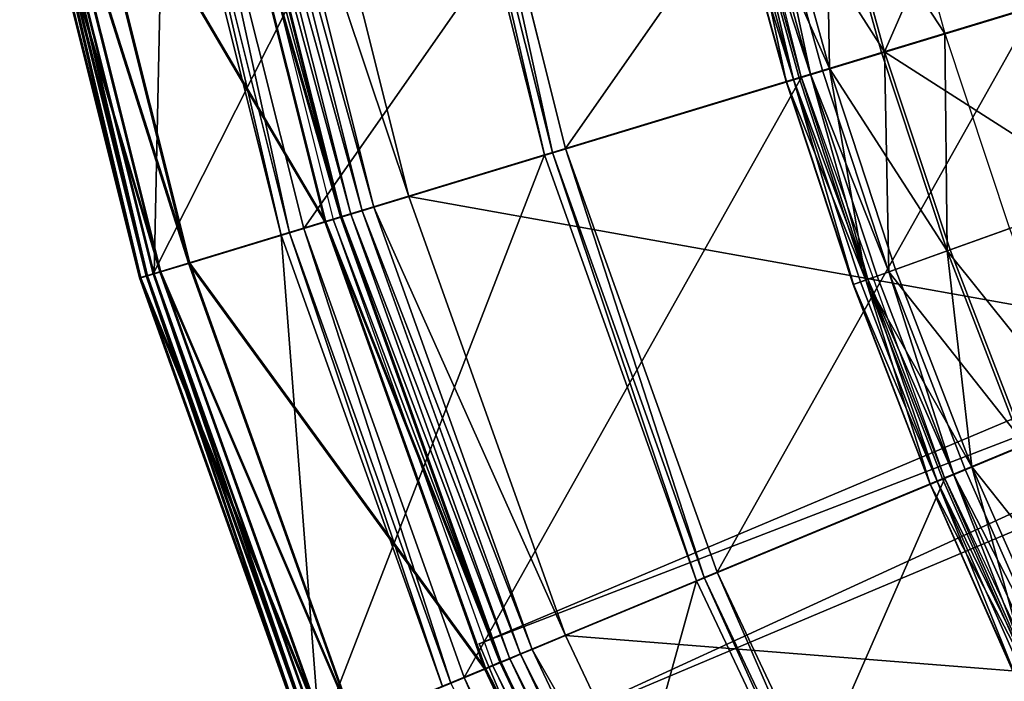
# Model space of a CAD drawing. Extents: x -3.87 to 3.87, y -3.87 to 3.87.
# Tile 5 of 115: x -3.8 to -3.04, y -1.43 to -0.93. Entities that reach past the tile are written whole.
import ezdxf

# ---------------------------------------------------------------- set-up
doc = ezdxf.new("R2010")
doc.units = 0
doc.layers.get('0').update_dxf_attribs({"linetype": 'CONTINUOUS'})

msp = doc.modelspace()

# ---------------------------------------------------------------- linework, layer by layer
for p in [(-3.087, -0.93615, 9.022295), (-3.135733, -0.950933, 9.027666), (-3.133432, -0.950235, 9.229345), (-3.176019, -0.963153, 9.033573), (-3.199411, -0.970249, 9.040556), (-3.197737, -0.969741, 9.204885), (-3.197368, -0.969911, 4.219625), (-3.190573, -0.967568, 9.212923), (-3.181235, -0.964736, 9.217014), (-3.209301, -0.973249, 9.064547), (-3.209085, -0.973184, 9.121477), (-3.203613, -0.971524, 9.179028), (-3.395526, -1.02974, 9.191612), (-3.389451, -1.027897, 9.18961), (-3.379205, -1.024789, 9.182608), (-3.379204, -1.024789, 9.182608), (-3.379204, -1.024789, 8.880756), (-3.379202, -1.024789, 8.880756), (-3.500118, -1.061749, 4.599773), (-3.500116, -1.061749, 4.599772), (-3.544682, -1.075268, 4.579808), (-3.53601, -1.072637, 4.590927), (-3.526875, -1.069866, 4.597562), (-3.564828, -1.081097, 4.641754), (-3.563901, -1.081097, -0.008925), (-3.55827, -1.07939, 4.537785), (-3.552592, -1.077385, 4.652463), (-3.55259, -1.077386, 4.652463), (-3.552589, -1.077385, 8.880758), (-3.551711, -1.0774, 4.562068), (-3.551665, -1.077386, 0.001785), (-3.551665, -1.077386, 0.008925), (-3.598274, -1.091525, 4.540933), (-3.591835, -1.089571, 4.538932), (-3.580975, -1.086277, 4.219625), (-3.580975, -1.086277, 4.531927), (-3.580973, -1.086277, 4.219625), (-3.580973, -1.086277, 4.531927), (-3.085304, -1.103608, 9.027666), (-3.083039, -1.102798, 9.229345), (-3.669718, -1.112915, 4.641754), (-3.668791, -1.112916, -0.008925), (-3.697093, -1.12122, 9.191612), (-3.696167, -1.12122, 4.540933), (-3.691932, -1.119654, 4.646981), (-3.691005, -1.119654, -0.003697), (-3.130074, -1.119627, 9.217014), (-3.124942, -1.117791, 9.033573), (-3.707438, -1.124357, 4.659176), (-3.707438, -1.124358, 9.182608), (-3.707435, -1.124357, 4.659176), (-3.707435, -1.124358, 9.182608), (-3.706511, -1.124358, 4.531927), (-3.706511, -1.124358, 0.008497), (-3.70651, -1.124358, 4.531928), (-3.70651, -1.124358, 0.008498), (-3.702291, -1.122796, 9.189611), (-3.701364, -1.122796, 4.538932), (-3.157688, -1.129508, 9.064547), (-3.157475, -1.129432, 9.121477), (-3.152092, -1.127506, 9.179028), (-3.147957, -1.126026, 9.040556), (-3.146311, -1.125437, 9.204885), (-3.139261, -1.122915, 9.212923), (-3.071378, -1.271823, 9.217014), (-3.066343, -1.269737, 9.033573), (-3.092983, -1.280771, 9.179028), (-3.088926, -1.279091, 9.040556), (-3.087311, -1.278422, 9.204885), (-3.08694, -1.278652, 4.219625), (-3.080394, -1.275557, 9.212923), (-3.098476, -1.283046, 9.064547), (-3.098266, -1.28296, 9.121477), (-3.278286, -1.357527, 9.191612), (-3.272421, -1.355097, 9.18961), (-3.262529, -1.351, 9.182608), (-3.262527, -1.350999, 8.880756), (-3.262527, -1.351, 9.182608), (-3.262526, -1.350999, 8.880756), (-3.379233, -1.399725, 4.599773), (-3.379231, -1.399725, 4.599772), (-3.445932, -1.406161, 4.643106), (-3.445932, -1.406162, 7.239486), (-3.405066, -1.410425, 4.597562), (-3.422258, -1.417546, 4.579808), (-3.413886, -1.414079, 4.590927), (-3.441741, -1.425232, 4.641754), (-3.440814, -1.425232, -0.008925), (-3.435377, -1.42298, 4.537785), (-3.429928, -1.420338, 4.652463), (-3.429926, -1.420339, 4.652463), (-3.429924, -1.420338, 8.880758), (-3.429045, -1.420358, 4.562068), (-3.429001, -1.420339, 0.001785), (-3.429001, -1.420339, 0.008925), (-3.457298, -1.43206, 4.219625), (-3.457298, -1.43206, 4.531927), (-3.457296, -1.43206, 4.219625), (-3.457296, -1.43206, 4.531927)]:
    msp.add_point(p)
for points in [[(-3.445932, -1.406162, 7.239486), (-1.098696, -0.416717, 7.239485), (-1.098696, -0.416716, 4.643106)], [(-3.445932, -1.406162, 7.239486), (-1.098696, -0.416716, 4.643106), (-3.445932, -1.406161, 4.643106)], [(-1.098696, -0.416716, 4.643106), (-3.414874, -1.479837, 4.643106), (-3.445932, -1.406161, 4.643106)], [(-3.445932, -1.406162, 7.239486), (-1.067639, -0.490392, 7.239485), (-1.098696, -0.416717, 7.239485)], [(-1.098696, -0.416716, 4.643106), (-1.067639, -0.490392, 4.643106), (-3.414874, -1.479837, 4.643106)], [(-3.445932, -1.406162, 7.239486), (-3.414874, -1.479837, 7.239486), (-1.067639, -0.490392, 7.239485)], [(-1.067639, -0.490392, 7.239485), (-3.414874, -1.479837, 7.239486), (-3.414874, -1.479837, 4.643106)], [(-1.067639, -0.490392, 7.239485), (-3.414874, -1.479837, 4.643106), (-1.067639, -0.490392, 4.643106)], [(-3.092509, -0.614953, 8.880756), (-3.463424, -0.688733, 8.880756), (-3.379204, -1.024789, 8.880756)], [(-3.092509, -0.614953, 8.880756), (-3.379204, -1.024789, 8.880756), (-3.017311, -0.91501, 8.880756)], [(-3.277078, -0.651851, 4.219625), (-3.670248, -0.730058, 4.219625), (-3.580975, -1.086277, 4.219625)], [(-3.277078, -0.651851, 4.219625), (-3.580975, -1.086277, 4.219625), (-3.197368, -0.969911, 4.219625)], [(-3.463425, -0.688734, 9.182608), (-3.473927, -0.690822, 9.18961), (-3.389451, -1.027897, 9.18961)], [(-3.463425, -0.688734, 9.182608), (-3.389451, -1.027897, 9.18961), (-3.379205, -1.024789, 9.182608)], [(-3.463422, -0.688733, 8.880756), (-3.463424, -0.688734, 9.182608), (-3.379204, -1.024789, 9.182608)], [(-3.463422, -0.688733, 8.880756), (-3.379204, -1.024789, 9.182608), (-3.379202, -1.024789, 8.880756)], [(-3.480153, -0.692061, 9.191612), (-3.789238, -0.753542, 9.191612), (-3.697093, -1.12122, 9.191612)], [(-3.480153, -0.692061, 9.191612), (-3.697093, -1.12122, 9.191612), (-3.395526, -1.02974, 9.191612)], [(-3.473927, -0.690822, 9.18961), (-3.480153, -0.692061, 9.191612), (-3.395526, -1.02974, 9.191612)], [(-3.473927, -0.690822, 9.18961), (-3.395526, -1.02974, 9.191612), (-3.389451, -1.027897, 9.18961)], [(-3.624162, -0.720891, 4.590927), (-3.526875, -1.069866, 4.597562), (-3.6148, -0.719028, 4.597562)], [(-3.6148, -0.719028, 4.597562), (-3.500118, -1.061749, 4.599773), (-3.587375, -0.713573, 4.599773)], [(-3.6148, -0.719028, 4.597562), (-3.526875, -1.069866, 4.597562), (-3.500118, -1.061749, 4.599773)], [(-3.587373, -0.713574, 4.599772), (-3.500116, -1.061749, 4.599772), (-2.947471, -0.894106, 4.599772)], [(-3.761181, -0.74796, 4.641754), (-3.653676, -0.726576, 4.641754), (-3.564828, -1.081097, 4.641754)], [(-3.760253, -0.747961, -0.008925), (-3.652748, -0.726577, -0.008925), (-3.563901, -1.081097, -0.008925)], [(-3.653676, -0.726576, 4.641754), (-3.641135, -0.724082, 4.652463), (-3.552592, -1.077385, 4.652463)], [(-3.653676, -0.726576, 4.641754), (-3.552592, -1.077385, 4.652463), (-3.564828, -1.081097, 4.641754)], [(-3.652748, -0.726577, -0.008925), (-3.640208, -0.724082, 0.001785), (-3.551665, -1.077386, 0.001785)], [(-3.652748, -0.726577, -0.008925), (-3.551665, -1.077386, 0.001785), (-3.563901, -1.081097, -0.008925)], [(-3.646977, -0.725429, 4.537785), (-3.551711, -1.0774, 4.562068), (-3.640255, -0.724092, 4.562068)], [(-3.646977, -0.725429, 4.537785), (-3.55827, -1.07939, 4.537785), (-3.551711, -1.0774, 4.562068)], [(-3.641134, -0.724082, 4.652463), (-3.641132, -0.724082, 8.880758), (-3.552589, -1.077385, 8.880758)], [(-3.641134, -0.724082, 4.652463), (-3.552589, -1.077385, 8.880758), (-3.55259, -1.077386, 4.652463)], [(-3.640255, -0.724092, 4.562068), (-3.544682, -1.075268, 4.579808), (-3.63305, -0.722659, 4.579808)], [(-3.640255, -0.724092, 4.562068), (-3.551711, -1.0774, 4.562068), (-3.544682, -1.075268, 4.579808)], [(-3.640208, -0.724082, 0.001785), (-3.640208, -0.724082, 0.008925), (-3.551665, -1.077386, 0.008925)], [(-3.640208, -0.724082, 0.001785), (-3.551665, -1.077386, 0.008925), (-3.551665, -1.077386, 0.001785)], [(-3.63305, -0.722659, 4.579808), (-3.53601, -1.072637, 4.590927), (-3.624162, -0.720891, 4.590927)], [(-3.63305, -0.722659, 4.579808), (-3.544682, -1.075268, 4.579808), (-3.53601, -1.072637, 4.590927)], [(-3.624162, -0.720891, 4.590927), (-3.53601, -1.072637, 4.590927), (-3.526875, -1.069866, 4.597562)], [(-3.687979, -0.733585, 4.540933), (-3.788311, -0.753542, 4.540933), (-3.696167, -1.12122, 4.540933)], [(-3.687979, -0.733585, 4.540933), (-3.696167, -1.12122, 4.540933), (-3.598274, -1.091525, 4.540933)], [(-3.681379, -0.732272, 4.538932), (-3.687979, -0.733585, 4.540933), (-3.598274, -1.091525, 4.540933)], [(-3.670248, -0.730058, 4.531927), (-3.681379, -0.732272, 4.538932), (-3.591835, -1.089571, 4.538932)], [(-3.681379, -0.732272, 4.538932), (-3.598274, -1.091525, 4.540933), (-3.591835, -1.089571, 4.538932)], [(-3.670248, -0.730058, 4.531927), (-3.591835, -1.089571, 4.538932), (-3.580975, -1.086277, 4.531927)], [(-3.670246, -0.730058, 4.219625), (-3.670246, -0.730058, 4.531927), (-3.580973, -1.086277, 4.531927)], [(-3.670246, -0.730058, 4.219625), (-3.580973, -1.086277, 4.531927), (-3.580973, -1.086277, 4.219625)], [(-3.783949, -0.752489, 4.646981), (-3.761181, -0.74796, 4.641754), (-3.669718, -1.112915, 4.641754)], [(-3.783021, -0.75249, -0.003697), (-3.760253, -0.747961, -0.008925), (-3.668791, -1.112916, -0.008925)], [(-3.761181, -0.74796, 4.641754), (-3.564828, -1.081097, 4.641754), (-3.669718, -1.112915, 4.641754)], [(-3.760253, -0.747961, -0.008925), (-3.563901, -1.081097, -0.008925), (-3.668791, -1.112916, -0.008925)], [(-3.799841, -0.75565, 4.659176), (-3.783949, -0.752489, 4.646981), (-3.691932, -1.119654, 4.646981)], [(-3.794565, -0.754601, 9.189611), (-3.799841, -0.755651, 9.182608), (-3.707438, -1.124358, 9.182608)], [(-3.799841, -0.75565, 4.659176), (-3.691932, -1.119654, 4.646981), (-3.707438, -1.124357, 4.659176)], [(-3.799838, -0.755651, 9.182608), (-3.799838, -0.75565, 4.659176), (-3.707435, -1.124357, 4.659176)], [(-3.799838, -0.755651, 9.182608), (-3.707435, -1.124357, 4.659176), (-3.707435, -1.124358, 9.182608)], [(-3.798914, -0.755651, 0.008497), (-3.783021, -0.75249, -0.003697), (-3.691005, -1.119654, -0.003697)], [(-3.793639, -0.754601, 4.538932), (-3.798914, -0.755651, 4.531927), (-3.706511, -1.124358, 4.531927)], [(-3.798914, -0.755651, 0.008497), (-3.691005, -1.119654, -0.003697), (-3.706511, -1.124358, 0.008497)], [(-3.798913, -0.755651, 4.531928), (-3.798913, -0.755651, 0.008498), (-3.70651, -1.124358, 0.008498)], [(-3.798913, -0.755651, 4.531928), (-3.70651, -1.124358, 0.008498), (-3.70651, -1.124358, 4.531928)], [(-3.789238, -0.753542, 9.191612), (-3.794565, -0.754601, 9.189611), (-3.702291, -1.122796, 9.189611)], [(-3.794565, -0.754601, 9.189611), (-3.707438, -1.124358, 9.182608), (-3.702291, -1.122796, 9.189611)], [(-3.788311, -0.753542, 4.540933), (-3.793639, -0.754601, 4.538932), (-3.701364, -1.122796, 4.538932)], [(-3.793639, -0.754601, 4.538932), (-3.706511, -1.124358, 4.531927), (-3.701364, -1.122796, 4.538932)], [(-3.789238, -0.753542, 9.191612), (-3.702291, -1.122796, 9.189611), (-3.697093, -1.12122, 9.191612)], [(-3.788311, -0.753542, 4.540933), (-3.701364, -1.122796, 4.538932), (-3.696167, -1.12122, 4.540933)], [(-3.783949, -0.752489, 4.646981), (-3.669718, -1.112915, 4.641754), (-3.691932, -1.119654, 4.646981)], [(-3.783021, -0.75249, -0.003697), (-3.668791, -1.112916, -0.008925), (-3.691005, -1.119654, -0.003697)], [(-3.052054, -0.764266, 9.262104), (-3.176292, -0.795386, 9.229345), (-3.133432, -0.950235, 9.229345)], [(-3.052054, -0.764266, 9.262104), (-3.133432, -0.950235, 9.229345), (-3.010871, -0.913056, 9.262104)], [(-3.178625, -0.79597, 9.027666), (-3.129225, -0.783596, 9.022295), (-3.087, -0.93615, 9.022295)], [(-3.22475, -0.807524, 9.217014), (-3.133432, -0.950235, 9.229345), (-3.176292, -0.795386, 9.229345)], [(-3.178625, -0.79597, 9.027666), (-3.176019, -0.963153, 9.033573), (-3.219462, -0.8062, 9.033573)], [(-3.178625, -0.79597, 9.027666), (-3.135733, -0.950933, 9.027666), (-3.176019, -0.963153, 9.033573)], [(-3.178625, -0.79597, 9.027666), (-3.087, -0.93615, 9.022295), (-3.135733, -0.950933, 9.027666)], [(-3.241477, -0.811714, 9.204885), (-3.247433, -0.813206, 9.179028), (-3.203613, -0.971524, 9.179028)], [(-3.243173, -0.812139, 9.040556), (-3.219462, -0.8062, 9.033573), (-3.176019, -0.963153, 9.033573)], [(-3.241477, -0.811714, 9.204885), (-3.190573, -0.967568, 9.212923), (-3.234215, -0.809895, 9.212923)], [(-3.241477, -0.811714, 9.204885), (-3.197737, -0.969741, 9.204885), (-3.190573, -0.967568, 9.212923)], [(-3.241477, -0.811714, 9.204885), (-3.203613, -0.971524, 9.179028), (-3.197737, -0.969741, 9.204885)], [(-3.22475, -0.807524, 9.217014), (-3.234215, -0.809895, 9.212923), (-3.190573, -0.967568, 9.212923)], [(-3.22475, -0.807524, 9.217014), (-3.181235, -0.964736, 9.217014), (-3.133432, -0.950235, 9.229345)], [(-3.22475, -0.807524, 9.217014), (-3.190573, -0.967568, 9.212923), (-3.181235, -0.964736, 9.217014)], [(-3.243173, -0.812139, 9.040556), (-3.209301, -0.973249, 9.064547), (-3.253199, -0.814651, 9.064547)], [(-3.25298, -0.814595, 9.121477), (-3.253199, -0.814651, 9.064547), (-3.209301, -0.973249, 9.064547)], [(-3.25298, -0.814595, 9.121477), (-3.203613, -0.971524, 9.179028), (-3.247433, -0.813206, 9.179028)], [(-3.25298, -0.814595, 9.121477), (-3.209085, -0.973184, 9.121477), (-3.203613, -0.971524, 9.179028)], [(-3.25298, -0.814595, 9.121477), (-3.209301, -0.973249, 9.064547), (-3.209085, -0.973184, 9.121477)], [(-3.243173, -0.812139, 9.040556), (-3.199411, -0.970249, 9.040556), (-3.209301, -0.973249, 9.064547)], [(-3.243173, -0.812139, 9.040556), (-3.176019, -0.963153, 9.033573), (-3.199411, -0.970249, 9.040556)], [(-3.500116, -1.061749, 4.599772), (-2.845673, -1.178718, 4.599772), (-2.947471, -0.894106, 4.599772)], [(-3.017311, -0.91501, 8.880756), (-3.379204, -1.024789, 8.880756), (-3.262527, -1.350999, 8.880756)], [(-3.017311, -0.91501, 8.880756), (-3.262527, -1.350999, 8.880756), (-2.913134, -1.206276, 8.880756)], [(-2.96245, -1.05965, 9.262104), (-3.010871, -0.913056, 9.262104), (-3.133432, -0.950235, 9.229345)], [(-3.085304, -1.103608, 9.027666), (-3.135733, -0.950933, 9.027666), (-3.087, -0.93615, 9.022295)], [(-3.085304, -1.103608, 9.027666), (-3.087, -0.93615, 9.022295), (-3.037354, -1.086452, 9.022295)], [(-3.130074, -1.119627, 9.217014), (-3.133432, -0.950235, 9.229345), (-3.181235, -0.964736, 9.217014)], [(-3.085304, -1.103608, 9.027666), (-3.176019, -0.963153, 9.033573), (-3.135733, -0.950933, 9.027666)], [(-2.96245, -1.05965, 9.262104), (-3.133432, -0.950235, 9.229345), (-3.083039, -1.102798, 9.229345)], [(-3.130074, -1.119627, 9.217014), (-3.083039, -1.102798, 9.229345), (-3.133432, -0.950235, 9.229345)], [(-3.147957, -1.126026, 9.040556), (-3.199411, -0.970249, 9.040556), (-3.176019, -0.963153, 9.033573)], [(-3.147957, -1.126026, 9.040556), (-3.176019, -0.963153, 9.033573), (-3.124942, -1.117791, 9.033573)], [(-3.085304, -1.103608, 9.027666), (-3.124942, -1.117791, 9.033573), (-3.176019, -0.963153, 9.033573)], [(-3.197368, -0.969911, 4.219625), (-3.580975, -1.086277, 4.219625), (-3.457298, -1.43206, 4.219625)], [(-3.197368, -0.969911, 4.219625), (-3.457298, -1.43206, 4.219625), (-3.08694, -1.278652, 4.219625)], [(-3.147957, -1.126026, 9.040556), (-3.209301, -0.973249, 9.064547), (-3.199411, -0.970249, 9.040556)], [(-3.146311, -1.125437, 9.204885), (-3.197737, -0.969741, 9.204885), (-3.203613, -0.971524, 9.179028)], [(-3.146311, -1.125437, 9.204885), (-3.190573, -0.967568, 9.212923), (-3.197737, -0.969741, 9.204885)], [(-3.130074, -1.119627, 9.217014), (-3.181235, -0.964736, 9.217014), (-3.190573, -0.967568, 9.212923)], [(-3.130074, -1.119627, 9.217014), (-3.190573, -0.967568, 9.212923), (-3.139261, -1.122915, 9.212923)], [(-3.146311, -1.125437, 9.204885), (-3.139261, -1.122915, 9.212923), (-3.190573, -0.967568, 9.212923)], [(-3.157475, -1.129432, 9.121477), (-3.209085, -0.973184, 9.121477), (-3.209301, -0.973249, 9.064547)], [(-3.157475, -1.129432, 9.121477), (-3.209301, -0.973249, 9.064547), (-3.157688, -1.129508, 9.064547)], [(-3.147957, -1.126026, 9.040556), (-3.157688, -1.129508, 9.064547), (-3.209301, -0.973249, 9.064547)], [(-3.157475, -1.129432, 9.121477), (-3.203613, -0.971524, 9.179028), (-3.209085, -0.973184, 9.121477)], [(-3.146311, -1.125437, 9.204885), (-3.203613, -0.971524, 9.179028), (-3.152092, -1.127506, 9.179028)], [(-3.157475, -1.129432, 9.121477), (-3.152092, -1.127506, 9.179028), (-3.203613, -0.971524, 9.179028)], [(-3.395526, -1.02974, 9.191612), (-3.697093, -1.12122, 9.191612), (-3.569438, -1.478125, 9.191612)], [(-3.395526, -1.02974, 9.191612), (-3.569438, -1.478125, 9.191612), (-3.278286, -1.357527, 9.191612)], [(-3.389451, -1.027897, 9.18961), (-3.395526, -1.02974, 9.191612), (-3.278286, -1.357527, 9.191612)], [(-3.379205, -1.024789, 9.182608), (-3.389451, -1.027897, 9.18961), (-3.272421, -1.355097, 9.18961)], [(-3.389451, -1.027897, 9.18961), (-3.278286, -1.357527, 9.191612), (-3.272421, -1.355097, 9.18961)], [(-3.379205, -1.024789, 9.182608), (-3.272421, -1.355097, 9.18961), (-3.262529, -1.351, 9.182608)], [(-3.379202, -1.024789, 8.880756), (-3.379204, -1.024789, 9.182608), (-3.262527, -1.351, 9.182608)], [(-3.379202, -1.024789, 8.880756), (-3.262527, -1.351, 9.182608), (-3.262526, -1.350999, 8.880756)], [(-3.526875, -1.069866, 4.597562), (-3.379233, -1.399725, 4.599773), (-3.500118, -1.061749, 4.599773)], [(-3.500116, -1.061749, 4.599772), (-3.379231, -1.399725, 4.599772), (-2.845673, -1.178718, 4.599772)], [(-2.96245, -1.05965, 9.262104), (-3.083039, -1.102798, 9.229345), (-3.025226, -1.252706, 9.229345)], [(-3.551711, -1.0774, 4.562068), (-3.422258, -1.417546, 4.579808), (-3.544682, -1.075268, 4.579808)], [(-3.544682, -1.075268, 4.579808), (-3.413886, -1.414079, 4.590927), (-3.53601, -1.072637, 4.590927)], [(-3.544682, -1.075268, 4.579808), (-3.422258, -1.417546, 4.579808), (-3.413886, -1.414079, 4.590927)], [(-3.53601, -1.072637, 4.590927), (-3.405066, -1.410425, 4.597562), (-3.526875, -1.069866, 4.597562)], [(-3.53601, -1.072637, 4.590927), (-3.413886, -1.414079, 4.590927), (-3.405066, -1.410425, 4.597562)], [(-3.526875, -1.069866, 4.597562), (-3.405066, -1.410425, 4.597562), (-3.379233, -1.399725, 4.599773)], [(-3.669718, -1.112915, 4.641754), (-3.564828, -1.081097, 4.641754), (-3.441741, -1.425232, 4.641754)], [(-3.668791, -1.112916, -0.008925), (-3.563901, -1.081097, -0.008925), (-3.440814, -1.425232, -0.008925)], [(-3.564828, -1.081097, 4.641754), (-3.552592, -1.077385, 4.652463), (-3.429928, -1.420338, 4.652463)], [(-3.564828, -1.081097, 4.641754), (-3.429928, -1.420338, 4.652463), (-3.441741, -1.425232, 4.641754)], [(-3.563901, -1.081097, -0.008925), (-3.551665, -1.077386, 0.001785), (-3.429001, -1.420339, 0.001785)], [(-3.563901, -1.081097, -0.008925), (-3.429001, -1.420339, 0.001785), (-3.440814, -1.425232, -0.008925)], [(-3.55827, -1.07939, 4.537785), (-3.429045, -1.420358, 4.562068), (-3.551711, -1.0774, 4.562068)], [(-3.55827, -1.07939, 4.537785), (-3.435377, -1.42298, 4.537785), (-3.429045, -1.420358, 4.562068)], [(-3.55259, -1.077386, 4.652463), (-3.552589, -1.077385, 8.880758), (-3.429924, -1.420338, 8.880758)], [(-3.55259, -1.077386, 4.652463), (-3.429924, -1.420338, 8.880758), (-3.429926, -1.420339, 4.652463)], [(-3.551711, -1.0774, 4.562068), (-3.429045, -1.420358, 4.562068), (-3.422258, -1.417546, 4.579808)], [(-3.551665, -1.077386, 0.001785), (-3.551665, -1.077386, 0.008925), (-3.429001, -1.420339, 0.008925)], [(-3.551665, -1.077386, 0.001785), (-3.429001, -1.420339, 0.008925), (-3.429001, -1.420339, 0.001785)], [(-3.598274, -1.091525, 4.540933), (-3.696167, -1.12122, 4.540933), (-3.568511, -1.478126, 4.540933)], [(-3.591835, -1.089571, 4.538932), (-3.598274, -1.091525, 4.540933), (-3.474001, -1.438978, 4.540933)], [(-3.598274, -1.091525, 4.540933), (-3.568511, -1.478126, 4.540933), (-3.474001, -1.438978, 4.540933)], [(-3.580975, -1.086277, 4.531927), (-3.591835, -1.089571, 4.538932), (-3.467783, -1.436403, 4.538932)], [(-3.591835, -1.089571, 4.538932), (-3.474001, -1.438978, 4.540933), (-3.467783, -1.436403, 4.538932)], [(-3.580975, -1.086277, 4.531927), (-3.467783, -1.436403, 4.538932), (-3.457298, -1.43206, 4.531927)], [(-3.580973, -1.086277, 4.219625), (-3.580973, -1.086277, 4.531927), (-3.457296, -1.43206, 4.531927)], [(-3.580973, -1.086277, 4.219625), (-3.457296, -1.43206, 4.531927), (-3.457296, -1.43206, 4.219625)], [(-3.085304, -1.103608, 9.027666), (-3.037354, -1.086452, 9.022295), (-2.980398, -1.234137, 9.022295)], [(-3.130074, -1.119627, 9.217014), (-3.025226, -1.252706, 9.229345), (-3.083039, -1.102798, 9.229345)], [(-3.085304, -1.103608, 9.027666), (-3.066343, -1.269737, 9.033573), (-3.124942, -1.117791, 9.033573)], [(-3.085304, -1.103608, 9.027666), (-3.027448, -1.253626, 9.027666), (-3.066343, -1.269737, 9.033573)], [(-3.085304, -1.103608, 9.027666), (-2.980398, -1.234137, 9.022295), (-3.027448, -1.253626, 9.027666)], [(-3.691932, -1.119654, 4.646981), (-3.669718, -1.112915, 4.641754), (-3.543009, -1.467178, 4.641754)], [(-3.691005, -1.119654, -0.003697), (-3.668791, -1.112916, -0.008925), (-3.542081, -1.467178, -0.008925)], [(-3.669718, -1.112915, 4.641754), (-3.441741, -1.425232, 4.641754), (-3.543009, -1.467178, 4.641754)], [(-3.668791, -1.112916, -0.008925), (-3.440814, -1.425232, -0.008925), (-3.542081, -1.467178, -0.008925)], [(-3.707438, -1.124357, 4.659176), (-3.691932, -1.119654, 4.646981), (-3.564455, -1.476061, 4.646981)], [(-3.706511, -1.124358, 0.008497), (-3.691005, -1.119654, -0.003697), (-3.563528, -1.476062, -0.003697)], [(-3.697093, -1.12122, 9.191612), (-3.702291, -1.122796, 9.189611), (-3.574456, -1.480204, 9.189611)], [(-3.696167, -1.12122, 4.540933), (-3.701364, -1.122796, 4.538932), (-3.573529, -1.480204, 4.538932)], [(-3.697093, -1.12122, 9.191612), (-3.574456, -1.480204, 9.189611), (-3.569438, -1.478125, 9.191612)], [(-3.696167, -1.12122, 4.540933), (-3.573529, -1.480204, 4.538932), (-3.568511, -1.478126, 4.540933)], [(-3.691932, -1.119654, 4.646981), (-3.543009, -1.467178, 4.641754), (-3.564455, -1.476061, 4.646981)], [(-3.691005, -1.119654, -0.003697), (-3.542081, -1.467178, -0.008925), (-3.563528, -1.476062, -0.003697)], [(-3.147957, -1.126026, 9.040556), (-3.124942, -1.117791, 9.033573), (-3.066343, -1.269737, 9.033573)], [(-3.130074, -1.119627, 9.217014), (-3.139261, -1.122915, 9.212923), (-3.080394, -1.275557, 9.212923)], [(-3.130074, -1.119627, 9.217014), (-3.071378, -1.271823, 9.217014), (-3.025226, -1.252706, 9.229345)], [(-3.130074, -1.119627, 9.217014), (-3.080394, -1.275557, 9.212923), (-3.071378, -1.271823, 9.217014)], [(-3.702291, -1.122796, 9.189611), (-3.707438, -1.124358, 9.182608), (-3.579426, -1.482263, 9.182608)], [(-3.707438, -1.124357, 4.659176), (-3.564455, -1.476061, 4.646981), (-3.579426, -1.482262, 4.659176)], [(-3.707435, -1.124358, 9.182608), (-3.707435, -1.124357, 4.659176), (-3.579423, -1.482262, 4.659176)], [(-3.707435, -1.124358, 9.182608), (-3.579423, -1.482262, 4.659176), (-3.579423, -1.482263, 9.182608)], [(-3.701364, -1.122796, 4.538932), (-3.706511, -1.124358, 4.531927), (-3.578499, -1.482263, 4.531927)], [(-3.706511, -1.124358, 0.008497), (-3.563528, -1.476062, -0.003697), (-3.578499, -1.482263, 0.008497)], [(-3.70651, -1.124358, 4.531928), (-3.70651, -1.124358, 0.008498), (-3.578497, -1.482263, 0.008498)], [(-3.70651, -1.124358, 4.531928), (-3.578497, -1.482263, 0.008498), (-3.578497, -1.482263, 4.531928)], [(-3.702291, -1.122796, 9.189611), (-3.579426, -1.482263, 9.182608), (-3.574456, -1.480204, 9.189611)], [(-3.701364, -1.122796, 4.538932), (-3.578499, -1.482263, 4.531927), (-3.573529, -1.480204, 4.538932)], [(-3.147957, -1.126026, 9.040556), (-3.098476, -1.283046, 9.064547), (-3.157688, -1.129508, 9.064547)], [(-3.157475, -1.129432, 9.121477), (-3.157688, -1.129508, 9.064547), (-3.098476, -1.283046, 9.064547)], [(-3.157475, -1.129432, 9.121477), (-3.092983, -1.280771, 9.179028), (-3.152092, -1.127506, 9.179028)], [(-3.157475, -1.129432, 9.121477), (-3.098266, -1.28296, 9.121477), (-3.092983, -1.280771, 9.179028)], [(-3.157475, -1.129432, 9.121477), (-3.098476, -1.283046, 9.064547), (-3.098266, -1.28296, 9.121477)], [(-3.146311, -1.125437, 9.204885), (-3.152092, -1.127506, 9.179028), (-3.092983, -1.280771, 9.179028)], [(-3.147957, -1.126026, 9.040556), (-3.088926, -1.279091, 9.040556), (-3.098476, -1.283046, 9.064547)], [(-3.147957, -1.126026, 9.040556), (-3.066343, -1.269737, 9.033573), (-3.088926, -1.279091, 9.040556)], [(-3.146311, -1.125437, 9.204885), (-3.080394, -1.275557, 9.212923), (-3.139261, -1.122915, 9.212923)], [(-3.146311, -1.125437, 9.204885), (-3.087311, -1.278422, 9.204885), (-3.080394, -1.275557, 9.212923)], [(-3.146311, -1.125437, 9.204885), (-3.092983, -1.280771, 9.179028), (-3.087311, -1.278422, 9.204885)], [(-3.379231, -1.399725, 4.599772), (-2.716404, -1.45195, 4.599772), (-2.845673, -1.178718, 4.599772)], [(-2.913134, -1.206276, 8.880756), (-3.262527, -1.350999, 8.880756), (-3.114364, -1.664167, 8.880756)], [(-2.913134, -1.206276, 8.880756), (-3.114364, -1.664167, 8.880756), (-2.780842, -1.485896, 8.880756)], [(-3.005264, -1.420945, 9.217014), (-3.025226, -1.252706, 9.229345), (-3.071378, -1.271823, 9.217014)], [(-2.96228, -1.400615, 9.027666), (-3.066343, -1.269737, 9.033573), (-3.027448, -1.253626, 9.027666)], [(-3.022434, -1.429065, 9.040556), (-3.088926, -1.279091, 9.040556), (-3.066343, -1.269737, 9.033573)], [(-3.005264, -1.420945, 9.217014), (-3.071378, -1.271823, 9.217014), (-3.080394, -1.275557, 9.212923)], [(-3.022434, -1.429065, 9.040556), (-3.066343, -1.269737, 9.033573), (-3.000337, -1.418614, 9.033573)], [(-2.96228, -1.400615, 9.027666), (-3.000337, -1.418614, 9.033573), (-3.066343, -1.269737, 9.033573)], [(-3.08694, -1.278652, 4.219625), (-3.457298, -1.43206, 4.219625), (-3.300245, -1.764018, 4.219625)], [(-3.08694, -1.278652, 4.219625), (-3.300245, -1.764018, 4.219625), (-2.946711, -1.57505, 4.219625)], [(-3.022434, -1.429065, 9.040556), (-3.098476, -1.283046, 9.064547), (-3.088926, -1.279091, 9.040556)], [(-3.031572, -1.433388, 9.121477), (-3.092983, -1.280771, 9.179028), (-3.098266, -1.28296, 9.121477)], [(-3.020853, -1.428318, 9.204885), (-3.087311, -1.278422, 9.204885), (-3.092983, -1.280771, 9.179028)], [(-3.020853, -1.428318, 9.204885), (-3.092983, -1.280771, 9.179028), (-3.026403, -1.430943, 9.179028)], [(-3.031572, -1.433388, 9.121477), (-3.026403, -1.430943, 9.179028), (-3.092983, -1.280771, 9.179028)], [(-3.020853, -1.428318, 9.204885), (-3.080394, -1.275557, 9.212923), (-3.087311, -1.278422, 9.204885)], [(-3.005264, -1.420945, 9.217014), (-3.080394, -1.275557, 9.212923), (-3.014085, -1.425117, 9.212923)], [(-3.020853, -1.428318, 9.204885), (-3.014085, -1.425117, 9.212923), (-3.080394, -1.275557, 9.212923)], [(-3.031572, -1.433388, 9.121477), (-3.098266, -1.28296, 9.121477), (-3.098476, -1.283046, 9.064547)], [(-3.031572, -1.433388, 9.121477), (-3.098476, -1.283046, 9.064547), (-3.031777, -1.433484, 9.064547)], [(-3.022434, -1.429065, 9.040556), (-3.031777, -1.433484, 9.064547), (-3.098476, -1.283046, 9.064547)], [(-3.278286, -1.357527, 9.191612), (-3.569438, -1.478125, 9.191612), (-3.407334, -1.820762, 9.191612)], [(-3.278286, -1.357527, 9.191612), (-3.407334, -1.820762, 9.191612), (-3.129408, -1.672208, 9.191612)], [(-3.272421, -1.355097, 9.18961), (-3.278286, -1.357527, 9.191612), (-3.129408, -1.672208, 9.191612)], [(-3.262529, -1.351, 9.182608), (-3.272421, -1.355097, 9.18961), (-3.123808, -1.669215, 9.18961)], [(-3.272421, -1.355097, 9.18961), (-3.129408, -1.672208, 9.191612), (-3.123808, -1.669215, 9.18961)], [(-3.262529, -1.351, 9.182608), (-3.123808, -1.669215, 9.18961), (-3.114366, -1.664168, 9.182608)], [(-3.262526, -1.350999, 8.880756), (-3.262527, -1.351, 9.182608), (-3.114365, -1.664168, 9.182608)], [(-3.262526, -1.350999, 8.880756), (-3.114365, -1.664168, 9.182608), (-3.114363, -1.664167, 8.880756)], [(-3.405066, -1.410425, 4.597562), (-3.225727, -1.724188, 4.599773), (-3.379233, -1.399725, 4.599773)], [(-3.379231, -1.399725, 4.599772), (-3.225725, -1.724188, 4.599772), (-2.716404, -1.45195, 4.599772)], [(-3.414874, -1.479837, 7.239486), (-3.445932, -1.406162, 7.239486), (-3.445932, -1.406161, 4.643106)], [(-3.414874, -1.479837, 7.239486), (-3.445932, -1.406161, 4.643106), (-3.414874, -1.479837, 4.643106)], [(-3.413886, -1.414079, 4.590927), (-3.250386, -1.737368, 4.597562), (-3.405066, -1.410425, 4.597562)], [(-3.405066, -1.410425, 4.597562), (-3.250386, -1.737368, 4.597562), (-3.225727, -1.724188, 4.599773)], [(-3.429045, -1.420358, 4.562068), (-3.266797, -1.74614, 4.579808), (-3.422258, -1.417546, 4.579808)], [(-3.422258, -1.417546, 4.579808), (-3.258805, -1.741869, 4.590927), (-3.413886, -1.414079, 4.590927)], [(-3.422258, -1.417546, 4.579808), (-3.266797, -1.74614, 4.579808), (-3.258805, -1.741869, 4.590927)], [(-3.413886, -1.414079, 4.590927), (-3.258805, -1.741869, 4.590927), (-3.250386, -1.737368, 4.597562)], [(-3.543009, -1.467178, 4.641754), (-3.441741, -1.425232, 4.641754), (-3.285437, -1.755607, 4.641754)], [(-3.542081, -1.467178, -0.008925), (-3.440814, -1.425232, -0.008925), (-3.28451, -1.755607, -0.008925)], [(-3.441741, -1.425232, 4.641754), (-3.429928, -1.420338, 4.652463), (-3.27416, -1.74958, 4.652463)], [(-3.441741, -1.425232, 4.641754), (-3.27416, -1.74958, 4.652463), (-3.285437, -1.755607, 4.641754)], [(-3.440814, -1.425232, -0.008925), (-3.429001, -1.420339, 0.001785), (-3.273233, -1.74958, 0.001785)], [(-3.440814, -1.425232, -0.008925), (-3.273233, -1.74958, 0.001785), (-3.28451, -1.755607, -0.008925)], [(-3.435377, -1.42298, 4.537785), (-3.273275, -1.749603, 4.562068), (-3.429045, -1.420358, 4.562068)], [(-3.435377, -1.42298, 4.537785), (-3.27932, -1.752834, 4.537785), (-3.273275, -1.749603, 4.562068)], [(-3.429926, -1.420339, 4.652463), (-3.429924, -1.420338, 8.880758), (-3.274157, -1.749579, 8.880756)], [(-3.429926, -1.420339, 4.652463), (-3.274157, -1.749579, 8.880756), (-3.274159, -1.74958, 4.652463)], [(-3.429045, -1.420358, 4.562068), (-3.273275, -1.749603, 4.562068), (-3.266797, -1.74614, 4.579808)], [(-3.429001, -1.420339, 0.001785), (-3.429001, -1.420339, 0.008925), (-3.273233, -1.74958, 0.008925)], [(-3.429001, -1.420339, 0.001785), (-3.273233, -1.74958, 0.008925), (-3.273233, -1.74958, 0.001785)], [(-3.457298, -1.43206, 4.531927), (-3.467783, -1.436403, 4.538932), (-3.310254, -1.769368, 4.538932)], [(-3.457298, -1.43206, 4.531927), (-3.310254, -1.769368, 4.538932), (-3.300245, -1.764018, 4.531927)], [(-3.457296, -1.43206, 4.219625), (-3.457296, -1.43206, 4.531927), (-3.300244, -1.764018, 4.531927)], [(-3.457296, -1.43206, 4.219625), (-3.300244, -1.764018, 4.531927), (-3.300244, -1.764018, 4.219625)]]:
    msp.add_3dface(points)

doc.saveas('drawing.dxf')
